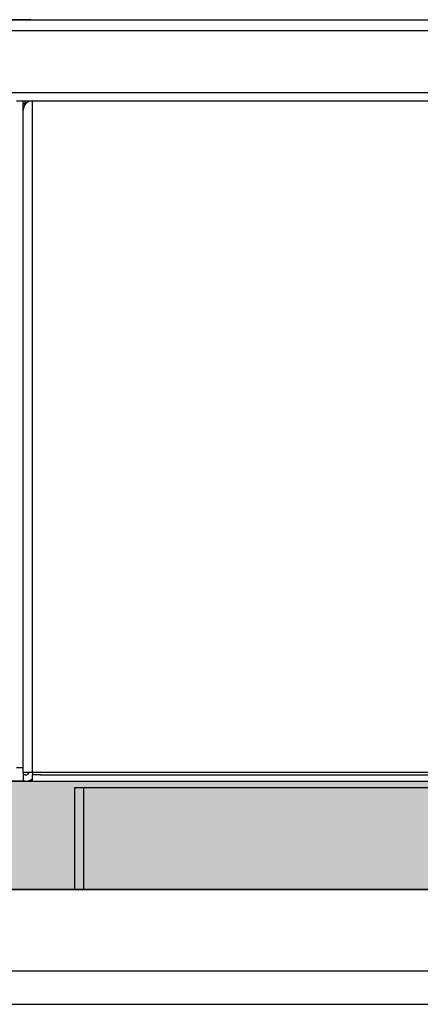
# Model space of a CAD drawing. Header units: inches. Extents: x -7205 to -1528, y -2875 to 5222.
# Tile 15 of 104: x -4857 to -4783, y -2585 to -2403. Entities that reach past the tile are written whole.
import ezdxf

# ---------------------------------------------------------------- set-up
doc = ezdxf.new("R2010")
doc.units = ezdxf.units.IN
doc.layers.add('1', color=7, linetype='Continuous')

msp = doc.modelspace()

# ---------------------------------------------------------------- hatches: boundary and pattern name
at = {"layer": '1', "linetype": 'Continuous'}
msp.add_hatch(color=2, dxfattribs=at).paths.add_polyline_path([(-3732.19, -2543.49), (-3732.19, -2563.49), (-4872.1, -2563.49), (-4872.1, -2543.49)])

# ---------------------------------------------------------------- linework, layer by layer
at = {"color": 7, "linetype": 'Continuous'}
for p, q in [((-4854.5, -2402.79), (-4975.12, -2402.79)), ((-4872.5, -2402.79), (-3746.5, -2402.79)), ((-4868.75, -2402.79), (-4855.5, -2402.79)), ((-4868.75, -2402.79), (-4855.5, -2402.79)), ((-4868.75, -2402.79), (-4855.5, -2402.79)), ((-4857.1, -2417.79), (-4855.9, -2417.79)), ((-4857.1, -2417.79), (-4855.9, -2417.79)), ((-4855.9, -2419.49), (-4855.9, -2417.79)), ((-4855.9, -2417.79), (-4855.5, -2417.79)), ((-4855.5, -2418.29), (-4855.5, -2417.79)), ((-4855.5, -2418.29), (-4855.5, -2417.79)), ((-4855.5, -2417.79), (-4854.2, -2417.79)), ((-4855.5, -2418.39), (-4855.5, -2418.29)), ((-4855.5, -2418.39), (-4855.5, -2418.29)), ((-4854.2, -2417.79), (-3750.2, -2417.79)), ((-4855.9, -2495.59), (-4855.9, -2419.49)), ((-4855.9, -2495.59), (-4855.9, -2419.49)), ((-4855.9, -2540.99), (-4855.9, -2495.59)), ((-4855.9, -2540.99), (-4855.9, -2495.59)), ((-4855.9, -2540.99), (-4855.9, -2495.59)), ((-4855.9, -2540.99), (-4857.1, -2540.99)), ((-4855.9, -2541.79), (-4855.9, -2540.99)), ((-4855.9, -2541.79), (-4855.9, -2540.99)), ((-4855.9, -2541.79), (-4855.9, -2540.99)), ((-4855.9, -2541.89), (-4855.9, -2541.79)), ((-4855.9, -2541.89), (-4855.9, -2541.79)), ((-4855.9, -2541.89), (-4855.9, -2543.49)), ((-4854.2, -2541.89), (-4855.9, -2541.89)), ((-4855.5, -2542.29), (-4855.9, -2542.29)), ((-4854.2, -2541.89), (-4854.2, -2542.29)), ((-4854.2, -2541.89), (-4854.2, -2542.29)), ((-4854.2, -2543.49), (-4854.2, -2542.29)), ((-4852.7, -2542.29), (-4854.2, -2542.29)), ((-4854.2, -2543.49), (-4854.2, -2542.29)), ((-4852.7, -2542.29), (-3750.2, -2542.29)), ((-4855.9, -2543.49), (-4864.7, -2543.49)), ((-4855.9, -2543.49), (-4864.7, -2543.49)), ((-4855.5, -2543.49), (-4855.9, -2543.49)), ((-4854.2, -2543.49), (-4852.7, -2543.49)), ((-4854.2, -2543.49), (-4852.7, -2543.49)), ((-4846.4, -2544.69), (-4846.4, -2563.49)), ((-4844.7, -2544.69), (-4846.4, -2544.69)), ((-3759.2, -2544.69), (-4844.7, -2544.69)), ((-4901, -2563.49), (-4646.4, -2563.49)), ((-4901, -2563.49), (-4646.4, -2563.49)), ((-4901, -2578.49), (-4669.2, -2578.49)), ((-4901, -2578.49), (-4669.2, -2578.49)), ((-3736.9, -2584.69), (-4867.5, -2584.69))]:
    msp.add_line(p, q, dxfattribs=at)
at = {"color": 126, "linetype": 'Continuous', "true_color": 0x008060}
for p, q in [((-4872.5, -2404.79), (-3729.5, -2404.79)), ((-3729.5, -2416.29), (-4872.5, -2416.29)), ((-4855.9, -2418.29), (-4855.5, -2418.29)), ((-4854.2, -2509.59), (-4854.2, -2417.79)), ((-4854.2, -2541.79), (-4854.2, -2509.59)), ((-4854.2, -2541.79), (-4854.2, -2509.59)), ((-4854.2, -2541.86), (-4854.2, -2541.79)), ((-4854.2, -2541.86), (-4854.2, -2541.79)), ((-4854.2, -2541.89), (-4854.2, -2541.86)), ((-4854.2, -2541.89), (-4854.2, -2541.86)), ((-3750.2, -2541.89), (-4854.2, -2541.89)), ((-4844.7, -2563.49), (-4844.7, -2544.69))]:
    msp.add_line(p, q, dxfattribs=at)
at = {"color": 7, "linetype": 'Continuous'}
for centre, radius, start, end in [((-4854.2, -2419.49), 1.7, 90, 180), ((-4855.5, -2541.49), 0.8, 270, 330), ((-4855.5, -2541.49), 2, 270, 310.5416)]:
    msp.add_arc(centre, radius, start, end, dxfattribs=at)
at = {"layer": '1', "color": 7, "linetype": 'Continuous'}
for p, q in [((-4872.1, -2543.49), (-3732.19, -2543.49)), ((-4852.7, -2543.49), (-3750.2, -2543.49)), ((-3732.19, -2563.49), (-4872.1, -2563.49))]:
    msp.add_line(p, q, dxfattribs=at)

doc.saveas('drawing.dxf')
